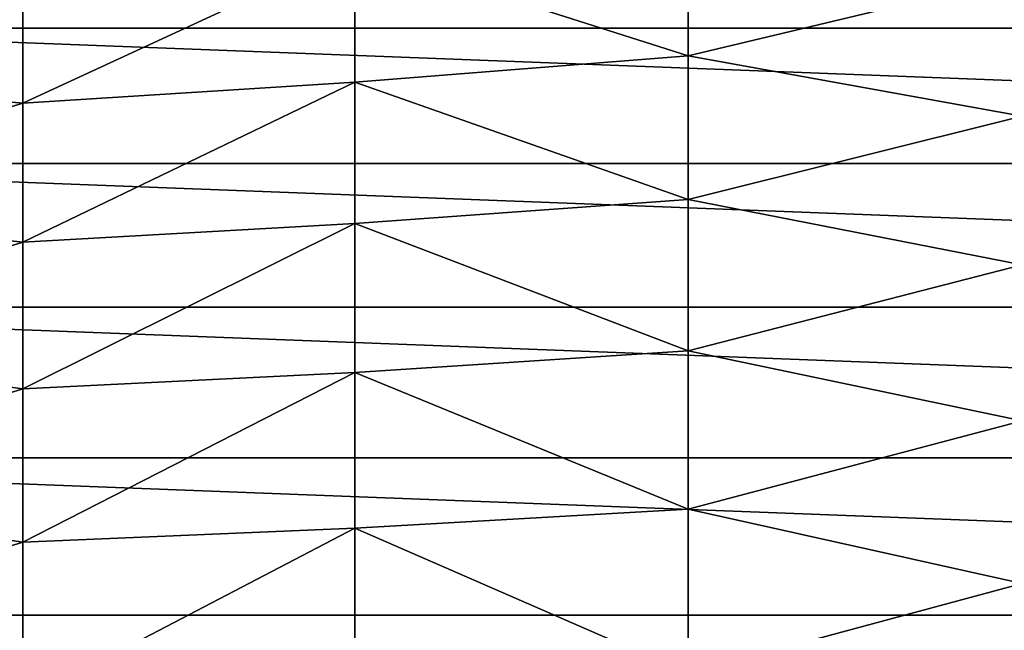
# Model space of a CAD drawing. Header units: metres. Extents: x -61 to 49, y -32 to 32.
# Tile 59 of 256: x -27.99 to -22.84, y 4.83 to 8.03. Entities that reach past the tile are written whole.
import ezdxf

# ---------------------------------------------------------------- set-up
doc = ezdxf.new("R2010")
doc.units = ezdxf.units.M
doc.layers.add('solid_K_27_40_10_000Y34', color=7, linetype='CONTINUOUS')

msp = doc.modelspace()

# ---------------------------------------------------------------- linework, layer by layer
at = {"layer": 'solid_K_27_40_10_000Y34'}
for points in [[(-29.958727, 7.983788, -32), (-29.321264, 8.646176, -32), (-12.041273, 7.983788, -32)], [(-29.321264, 8.646176, -32), (-12.678736, 8.646176, -32), (-12.041273, 7.983788, -32)], [(-26.236181, 8.396734, 8.8806), (-24.491528, 7.839613, 9.576907), (-24.491528, 8.546095, 8.952148)], [(-24.491528, 8.546095, 8.952148), (-24.491528, 7.839613, 9.576907), (-22.742485, 8.259106, 9.34182)], [(-29.703558, 8.392815, 8.190771), (-29.703558, 7.74704, 8.804058), (-27.974253, 8.277027, 8.695743)], [(-27.974253, 7.592212, 9.299647), (-26.236181, 7.700688, 9.4905), (-26.236181, 8.396734, 8.8806)], [(-27.974253, 8.277027, 8.695743), (-27.974253, 7.592212, 9.299647), (-26.236181, 8.396734, 8.8806)], [(-26.236181, 8.396734, 8.8806), (-26.236181, 7.700688, 9.4905), (-24.491528, 7.839613, 9.576907)], [(-29.703558, 7.74704, 8.804058), (-27.974253, 7.592212, 9.299647), (-27.974253, 8.277027, 8.695743)], [(-24.491528, 7.839613, 9.576907), (-22.742485, 7.523917, 9.943495), (-22.742485, 8.259106, 9.34182)], [(-30.543547, 7.274637, -32), (-29.958727, 7.983788, -32), (-11.456452, 7.274637, -32)], [(-29.958727, 7.983788, -32), (-12.041273, 7.983788, -32), (-11.456452, 7.274637, -32)], [(-26.236181, 7.700688, 9.4905), (-24.491528, 7.087611, 10.146057), (-24.491528, 7.839613, 9.576907)], [(-24.491528, 7.839613, 9.576907), (-24.491528, 7.087611, 10.146057), (-22.742485, 7.523917, 9.943495)], [(-29.703558, 7.74704, 8.804058), (-29.703558, 7.056587, 9.366571), (-27.974253, 7.592212, 9.299647)], [(-27.974253, 6.863482, 9.849759), (-26.236181, 6.960488, 10.045984), (-26.236181, 7.700688, 9.4905)], [(-27.974253, 7.592212, 9.299647), (-27.974253, 6.863482, 9.849759), (-26.236181, 7.700688, 9.4905)], [(-26.236181, 7.700688, 9.4905), (-26.236181, 6.960488, 10.045984), (-24.491528, 7.087611, 10.146057)], [(-29.703558, 7.056587, 9.366571), (-27.974253, 6.863482, 9.849759), (-27.974253, 7.592212, 9.299647)], [(-24.491528, 7.087611, 10.146057), (-22.742485, 6.745055, 10.487453), (-22.742485, 7.523917, 9.943495)], [(-31.072336, 6.522859, -32), (-30.543547, 7.274637, -32), (-10.927664, 6.522859, -32)], [(-30.543547, 7.274637, -32), (-11.456452, 7.274637, -32), (-10.927664, 6.522859, -32)], [(-26.236181, 6.960488, 10.045984), (-24.491528, 6.294453, 10.656292), (-24.491528, 7.087611, 10.146057)], [(-24.491528, 7.087611, 10.146057), (-24.491528, 6.294453, 10.656292), (-22.742485, 6.745055, 10.487453)], [(-29.703558, 7.056587, 9.366571), (-29.703558, 6.325437, 9.875066), (-27.974253, 6.863482, 9.849759)], [(-27.974253, 6.09505, 10.342896), (-26.236181, 6.180378, 10.543867), (-26.236181, 6.960488, 10.045984)], [(-27.974253, 6.863482, 9.849759), (-27.974253, 6.09505, 10.342896), (-26.236181, 6.960488, 10.045984)], [(-26.236181, 6.960488, 10.045984), (-26.236181, 6.180378, 10.543867), (-24.491528, 6.294453, 10.656292)], [(-29.703558, 6.325437, 9.875066), (-27.974253, 6.09505, 10.342896), (-27.974253, 6.863482, 9.849759)], [(-24.491528, 6.294453, 10.656292), (-22.742485, 5.927041, 10.970533), (-22.742485, 6.745055, 10.487453)], [(-31.542053, 5.732787, -32), (-31.072336, 6.522859, -32), (-10.457947, 5.732787, -32)], [(-31.072336, 6.522859, -32), (-10.927664, 6.522859, -32), (-10.457947, 5.732787, -32)], [(-29.703558, 6.325437, 9.875066), (-29.703558, 5.557807, 10.326609), (-27.974253, 6.09505, 10.342896)], [(-26.236181, 6.180378, 10.543867), (-24.491528, 5.464746, 11.10465), (-24.491528, 6.294453, 10.656292)], [(-24.491528, 6.294453, 10.656292), (-24.491528, 5.464746, 11.10465), (-22.742485, 5.927041, 10.970533)], [(-27.974253, 5.291362, 10.776206), (-26.236181, 5.364831, 10.981293), (-26.236181, 6.180378, 10.543867)], [(-27.974253, 6.09505, 10.342896), (-27.974253, 5.291362, 10.776206), (-26.236181, 6.180378, 10.543867)], [(-26.236181, 6.180378, 10.543867), (-26.236181, 5.364831, 10.981293), (-24.491528, 5.464746, 11.10465)], [(-29.703558, 5.557807, 10.326609), (-27.974253, 5.291362, 10.776206), (-27.974253, 6.09505, 10.342896)], [(-24.491528, 5.464746, 11.10465), (-22.742485, 5.074622, 11.389935), (-22.742485, 5.927041, 10.970533)], [(-31.94997, 4.908972, -32), (-31.542053, 5.732787, -32), (-10.05003, 4.908972, -32)], [(-31.542053, 5.732787, -32), (-10.457947, 5.732787, -32), (-10.05003, 4.908972, -32)], [(-29.703558, 5.557807, 10.326609), (-29.703558, 4.758125, 10.718596), (-27.974253, 5.291362, 10.776206)], [(-26.236181, 5.364831, 10.981293), (-24.491528, 4.603306, 11.488527), (-24.491528, 5.464746, 11.10465)], [(-24.491528, 5.464746, 11.10465), (-24.491528, 4.603306, 11.488527), (-22.742485, 5.074622, 11.389935)], [(-27.974253, 4.457067, 11.147182), (-26.236181, 4.518523, 11.355754), (-26.236181, 5.364831, 10.981293)], [(-27.974253, 5.291362, 10.776206), (-27.974253, 4.457067, 11.147182), (-26.236181, 5.364831, 10.981293)], [(-26.236181, 5.364831, 10.981293), (-26.236181, 4.518523, 11.355754), (-24.491528, 4.603306, 11.488527)], [(-29.703558, 4.758125, 10.718596), (-27.974253, 4.457067, 11.147182), (-27.974253, 5.291362, 10.776206)], [(-24.491528, 4.603306, 11.488527), (-22.742485, 4.192748, 11.743223), (-22.742485, 5.074622, 11.389935)], [(-32.293682, 4.056201, -32), (-31.94997, 4.908972, -32), (-9.70632, 4.056201, -32)], [(-31.94997, 4.908972, -32), (-10.05003, 4.908972, -32), (-9.70632, 4.056201, -32)]]:
    msp.add_3dface(points, dxfattribs=at)

doc.saveas('drawing.dxf')
